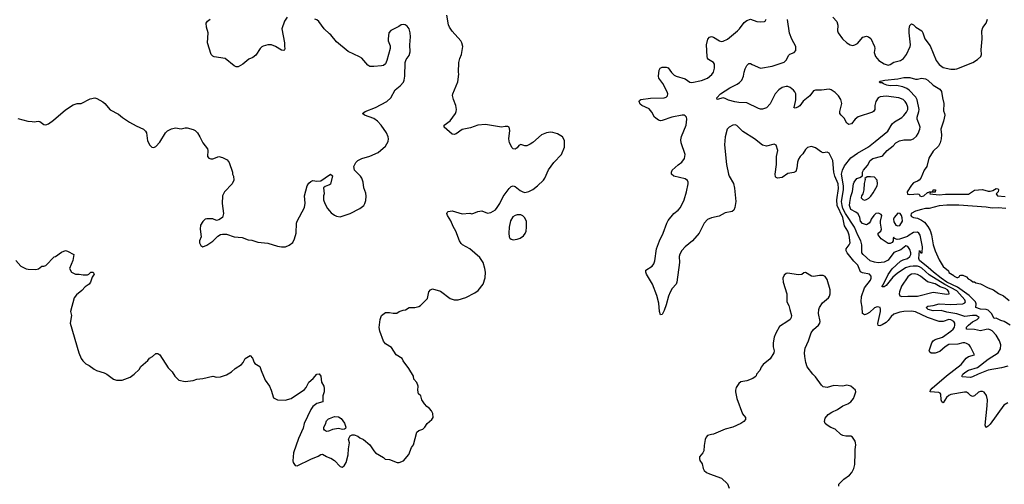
# Model space of a CAD drawing. Header units: inches. Extents: x 2293880 to 2522759, y 823965 to 1006879.
# Tile 59 of 256: x 2316844 to 2326874, y 901549 to 906285. Entities that reach past the tile are written whole.
import ezdxf

# ---------------------------------------------------------------- set-up
doc = ezdxf.new("R2010")
doc.units = ezdxf.units.IN
doc.header["$MEASUREMENT"] = 0
doc.layers.add('C3910', color=7, linetype='Continuous')
doc.layers.add('C3920', color=7, linetype='Continuous')

msp = doc.modelspace()

# ---------------------------------------------------------------- linework, layer by layer
at = {"layer": 'C3910', "color": 5}
for points, elevation in [([(2319568, 906310), (2319542, 906270), (2319514, 906190), (2319542, 906050), (2319541, 906010), (2319545, 905990), (2319542, 905978), (2319534, 905970), (2319510, 905974), (2319451, 906011), (2319410, 906027), (2319370, 906029), (2319324, 906016), (2319310, 906009), (2319294, 905990), (2319250, 905924), (2319219, 905901), (2319178, 905882), (2319116, 905830), (2319070, 905804), (2319050, 905804), (2319030, 905813), (2318938, 905890), (2318826, 905906), (2318810, 905913), (2318793, 905930), (2318757, 906050), (2318763, 906150), (2318747, 906210), (2318744, 906250), (2318758, 906270), (2318783, 906290)], 240), ([(2320000, 906142), (2319944, 906190), (2319890, 906265), (2319870, 906283), (2319850, 906289)], 240), ([(2316824, 905276), (2316928, 905252), (2316970, 905247), (2316990, 905245), (2317032, 905252), (2317050, 905247), (2317090, 905215), (2317110, 905213), (2317136, 905224), (2317190, 905261), (2317310, 905366), (2317390, 905416), (2317429, 905431), (2317470, 905431), (2317562, 905478), (2317610, 905487), (2317630, 905483), (2317690, 905447), (2317710, 905431), (2317767, 905367), (2317850, 905321), (2317890, 905287), (2317961, 905241), (2318030, 905202), (2318106, 905170), (2318126, 905150), (2318136, 905130), (2318147, 905050), (2318170, 905006), (2318190, 904986), (2318210, 904981), (2318230, 904991), (2318270, 905036), (2318330, 905130), (2318350, 905151), (2318390, 905171), (2318430, 905183), (2318490, 905171), (2318530, 905183), (2318550, 905183), (2318610, 905166), (2318630, 905155), (2318654, 905130), (2318679, 905090), (2318708, 905028), (2318756, 904970), (2318761, 904950), (2318758, 904890), (2318770, 904872), (2318790, 904865), (2318810, 904866), (2318871, 904891), (2318910, 904879), (2318957, 904857), (2318978, 904830), (2319012, 904730), (2319012, 904710), (2319022, 904690), (2319025, 904650), (2319007, 904610), (2318931, 904530), (2318911, 904490), (2318907, 904410), (2318919, 904310), (2318911, 904269), (2318874, 904246), (2318850, 904239), (2318810, 904254), (2318750, 904254), (2318734, 904250), (2318710, 904228), (2318685, 904190), (2318681, 904150), (2318691, 904071), (2318676, 904030), (2318676, 904010), (2318690, 903982), (2318710, 903971), (2318750, 903986), (2318812, 904028), (2318862, 904078), (2318890, 904095), (2318910, 904099), (2318950, 904097), (2319030, 904073), (2319110, 904064), (2319170, 904040), (2319210, 904036), (2319270, 904017), (2319370, 904007), (2319470, 903977), (2319510, 903971), (2319550, 903971), (2319590, 903987), (2319625, 904015), (2319644, 904050), (2319660, 904110), (2319664, 904210), (2319670, 904231), (2319744, 904370), (2319753, 904413), (2319746, 904490), (2319773, 904590), (2319790, 904618), (2319810, 904636), (2319830, 904645), (2319870, 904638), (2319910, 904642), (2320000, 904704)], 240), ([(2320000, 904603), (2319990, 904597), (2319955, 904585), (2319938, 904570), (2319946, 904510), (2319939, 904490), (2319939, 904450), (2319951, 904410), (2319980, 904360), (2320000, 904336)], 240), ([(2316805, 903830), (2316854, 903774), (2316910, 903746), (2316930, 903741), (2317010, 903739), (2317034, 903746), (2317069, 903771), (2317090, 903771), (2317110, 903778), (2317194, 903866), (2317210, 903871), (2317270, 903916), (2317310, 903931), (2317330, 903925), (2317394, 903890), (2317386, 903830), (2317352, 903750), (2317372, 903712), (2317412, 903692), (2317450, 903691), (2317490, 903685), (2317535, 903685), (2317549, 903691), (2317570, 903711), (2317594, 903710), (2317602, 903690), (2317581, 903659), (2317564, 903610), (2317551, 903590), (2317510, 903563), (2317477, 903523), (2317421, 903479), (2317398, 903450), (2317361, 903310), (2317371, 903270), (2317359, 903190), (2317446, 902890), (2317471, 902831), (2317486, 902806), (2317517, 902777), (2317550, 902761), (2317603, 902723), (2317628, 902708), (2317704, 902684), (2317730, 902671), (2317800, 902620), (2317830, 902611), (2317888, 902612), (2317970, 902641), (2318010, 902671), (2318060, 902720), (2318078, 902750), (2318148, 902810), (2318166, 902834), (2318198, 902850), (2318230, 902882), (2318250, 902881), (2318271, 902870), (2318357, 902737), (2318397, 902697), (2318426, 902650), (2318465, 902610), (2318530, 902596), (2318610, 902606), (2318650, 902621), (2318710, 902626), (2318810, 902651), (2318850, 902641), (2318890, 902645), (2318950, 902665), (2319003, 902697), (2319038, 902730), (2319102, 902770), (2319119, 902790), (2319142, 902830), (2319190, 902862), (2319215, 902835), (2319231, 902790), (2319240, 902780), (2319291, 902750), (2319303, 902710), (2319345, 902610), (2319388, 902550), (2319407, 902510), (2319431, 902431), (2319455, 902415), (2319471, 902411), (2319548, 902408), (2319610, 902425), (2319744, 902516), (2319763, 902537), (2319790, 902591), (2319832, 902628), (2319870, 902671), (2319894, 902674), (2319911, 902650), (2319918, 902590), (2319942, 902550), (2319946, 902526), (2319947, 902490), (2319931, 902450), (2319931, 902390), (2319870, 902374), (2319830, 902341), (2319810, 902310), (2319743, 902170), (2319730, 902122), (2319683, 902017), (2319632, 901870), (2319628, 901788), (2319631, 901770), (2319650, 901741), (2319670, 901736), (2319810, 901806), (2319883, 901837), (2319910, 901854), (2319930, 901857), (2319970, 901833), (2320000, 901820)], 220), ([(2320000, 902094), (2319990, 902089), (2319970, 902087), (2319950, 902099), (2319943, 902110), (2319941, 902130), (2319958, 902162), (2319970, 902196), (2319990, 902216), (2320000, 902220)], 220)]:
    msp.add_lwpolyline(points, dxfattribs=dict(at, elevation=elevation))
at = {"layer": 'C3920', "color": 5}
for points, elevation in [([(2320000, 901820), (2320014, 901814), (2320050, 901791), (2320110, 901731), (2320130, 901722), (2320150, 901738), (2320170, 901772), (2320189, 901850), (2320193, 901910), (2320204, 901970), (2320195, 902010), (2320210, 902042), (2320230, 902052), (2320250, 902052), (2320290, 902038), (2320310, 902022), (2320345, 902005), (2320411, 901950), (2320451, 901891), (2320470, 901871), (2320550, 901822), (2320566, 901806), (2320610, 901801), (2320690, 901771), (2320710, 901771), (2320752, 901788), (2320809, 901851), (2320835, 901925), (2320855, 901950), (2320890, 902082), (2320910, 902098), (2320950, 902112), (2320970, 902132), (2320994, 902170), (2321042, 902210), (2321055, 902230), (2321054, 902270), (2321038, 902298), (2321020, 902320), (2320990, 902342), (2320969, 902370), (2320942, 902410), (2320929, 902449), (2320908, 902470), (2320899, 902510), (2320902, 902550), (2320890, 902586), (2320860, 902620), (2320854, 902650), (2320809, 902730), (2320750, 902809), (2320739, 902830), (2320679, 902870), (2320630, 902942), (2320570, 902982), (2320549, 903009), (2320513, 903110), (2320507, 903147), (2320515, 903230), (2320529, 903270), (2320570, 903299), (2320610, 903301), (2320650, 903292), (2320687, 903293), (2320710, 903312), (2320750, 903325), (2320773, 903327), (2320810, 903351), (2320870, 903351), (2320910, 903361), (2320928, 903370), (2320998, 903442), (2321010, 903512), (2321028, 903530), (2321050, 903541), (2321130, 903516), (2321230, 903443), (2321270, 903430), (2321310, 903430), (2321388, 903452), (2321480, 903500), (2321514, 903526), (2321564, 903590), (2321584, 903655), (2321588, 903712), (2321582, 903750), (2321564, 903810), (2321530, 903860), (2321430, 903950), (2321355, 903990), (2321342, 904002), (2321325, 904030), (2321287, 904130), (2321258, 904178), (2321235, 904235), (2321201, 904290), (2321194, 904310), (2321199, 904321), (2321209, 904331), (2321250, 904337), (2321350, 904305), (2321430, 904311), (2321450, 904307), (2321470, 904311), (2321510, 904331), (2321550, 904336), (2321610, 904311), (2321642, 904318), (2321690, 904346), (2321709, 904370), (2321735, 904410), (2321770, 904481), (2321830, 904563), (2321850, 904583), (2321870, 904591), (2321890, 904583), (2321943, 904543), (2321970, 904529), (2321990, 904525), (2322030, 904533), (2322070, 904554), (2322120, 904590), (2322180, 904650), (2322194, 904670), (2322230, 904755), (2322284, 904830), (2322363, 904910), (2322394, 904986), (2322392, 905052), (2322374, 905090), (2322322, 905122), (2322275, 905135), (2322250, 905137), (2322210, 905133), (2322158, 905110), (2322070, 905032), (2322045, 905015), (2322010, 905000), (2321990, 905000), (2321949, 905011), (2321930, 905004), (2321910, 904979), (2321890, 904965), (2321870, 904969), (2321860, 904980), (2321834, 905030), (2321827, 905070), (2321837, 905157), (2321829, 905189), (2321817, 905197), (2321790, 905197), (2321751, 905189), (2321590, 905215), (2321510, 905210), (2321436, 905184), (2321350, 905166), (2321290, 905122), (2321270, 905115), (2321250, 905119), (2321169, 905190), (2321169, 905210), (2321230, 905255), (2321283, 905330), (2321289, 905350), (2321292, 905370), (2321287, 905410), (2321263, 905470), (2321253, 905513), (2321255, 905530), (2321306, 905650), (2321316, 905730), (2321313, 905750), (2321316, 905850), (2321326, 905890), (2321344, 905930), (2321357, 906010), (2321349, 906050), (2321336, 906070), (2321250, 906169), (2321221, 906210), (2321212, 906232), (2321196, 906330)], 220), ([(2325127, 906310), (2325167, 906267), (2325179, 906230), (2325173, 906170), (2325180, 906150), (2325227, 906090), (2325269, 906050), (2325302, 906030), (2325330, 906023), (2325350, 906027), (2325378, 906042), (2325434, 906106), (2325470, 906116), (2325491, 906111), (2325513, 906093), (2325550, 906010), (2325554, 905990), (2325549, 905950), (2325560, 905910), (2325596, 905870), (2325650, 905836), (2325690, 905823), (2325710, 905829), (2325750, 905851), (2325818, 905870), (2325847, 905890), (2325879, 905930), (2325915, 906010), (2325917, 906030), (2325903, 906150), (2325903, 906190), (2325910, 906224), (2325930, 906243), (2325950, 906233), (2325974, 906210), (2326034, 906170), (2326045, 906150), (2326064, 906090), (2326118, 906018), (2326180, 905870), (2326210, 905829), (2326250, 905799), (2326330, 905780), (2326370, 905779), (2326390, 905784), (2326553, 905850), (2326600, 905880), (2326633, 905910), (2326641, 905930), (2326638, 905978), (2326649, 906090), (2326644, 906170), (2326656, 906204), (2326690, 906251), (2326702, 906290)], 160), ([(2320000, 904336), (2320016, 904316), (2320050, 904291), (2320070, 904283), (2320110, 904277), (2320210, 904308), (2320310, 904360), (2320350, 904391), (2320361, 904410), (2320370, 904442), (2320373, 904487), (2320370, 904515), (2320349, 904570), (2320344, 904630), (2320329, 904670), (2320315, 904690), (2320254, 904750), (2320249, 904790), (2320269, 904830), (2320290, 904850), (2320330, 904870), (2320410, 904893), (2320497, 904930), (2320570, 904996), (2320596, 905044), (2320601, 905070), (2320599, 905090), (2320581, 905130), (2320526, 905210), (2320490, 905250), (2320450, 905277), (2320358, 905310), (2320335, 905330), (2320362, 905350), (2320470, 905389), (2320584, 905450), (2320624, 905490), (2320670, 905571), (2320719, 905610), (2320753, 905647), (2320762, 905670), (2320767, 905710), (2320769, 905850), (2320782, 905878), (2320810, 905921), (2320822, 905958), (2320818, 906030), (2320824, 906110), (2320822, 906150), (2320811, 906191), (2320790, 906219), (2320770, 906233), (2320750, 906236), (2320730, 906233), (2320706, 906214), (2320626, 906174), (2320605, 906150), (2320598, 906090), (2320599, 906070), (2320617, 906017), (2320618, 905990), (2320585, 905870), (2320570, 905835), (2320550, 905819), (2320530, 905813), (2320450, 905807), (2320410, 905809), (2320390, 905821), (2320330, 905893), (2320307, 905907), (2320190, 905960), (2320070, 906058), (2320014, 906130), (2320000, 906142)], 240), ([(2326910, 902381), (2326870, 902357), (2326730, 902163), (2326710, 902140), (2326690, 902127), (2326685, 902130), (2326679, 902150), (2326699, 902350), (2326701, 902410), (2326694, 902454), (2326667, 902487), (2326650, 902496), (2326630, 902496), (2326610, 902488), (2326570, 902451), (2326550, 902444), (2326530, 902453), (2326510, 902475), (2326488, 902488), (2326469, 902489), (2326330, 902464), (2326307, 902453), (2326286, 902434), (2326250, 902378), (2326239, 902390), (2326231, 902410), (2326228, 902468), (2326219, 902479), (2326206, 902486), (2326119, 902490), (2326121, 902510), (2326140, 902530), (2326284, 902656), (2326434, 902770), (2326484, 902836), (2326510, 902850), (2326569, 902870), (2326530, 902950), (2326516, 902970), (2326490, 902985), (2326470, 902990), (2326450, 902990), (2326401, 902979), (2326310, 902973), (2326271, 902950), (2326217, 902903), (2326170, 902885), (2326130, 902887), (2326116, 902896), (2326110, 902910), (2326114, 902930), (2326136, 902990), (2326149, 903011), (2326170, 903024), (2326243, 903050), (2326330, 903109), (2326352, 903130), (2326366, 903150), (2326371, 903170), (2326369, 903190), (2326358, 903210), (2326330, 903226), (2326310, 903228), (2326250, 903210), (2326210, 903208), (2326090, 903250), (2325970, 903306), (2325930, 903313), (2325850, 903312), (2325810, 903304), (2325750, 903283), (2325721, 903259), (2325690, 903218), (2325670, 903198), (2325630, 903174), (2325605, 903165), (2325588, 903168), (2325587, 903187), (2325612, 903312), (2325614, 903334), (2325609, 903350), (2325596, 903356), (2325577, 903357), (2325550, 903347), (2325499, 903301), (2325470, 903282), (2325450, 903276), (2325430, 903289), (2325426, 903354), (2325414, 903410), (2325418, 903462), (2325449, 903551), (2325512, 903630), (2325518, 903650), (2325517, 903670), (2325501, 903690), (2325430, 903704), (2325410, 903716), (2325382, 903782), (2325342, 903822), (2325274, 903910), (2325263, 903930), (2325264, 903950), (2325295, 903990), (2325302, 904010), (2325294, 904090), (2325281, 904130), (2325245, 904185), (2325228, 904270), (2325172, 904390), (2325169, 904449), (2325184, 904564), (2325182, 904610), (2325148, 904690), (2325137, 904730), (2325128, 904848), (2325090, 904923), (2325070, 904933), (2325030, 904927), (2325010, 904935), (2324950, 904977), (2324910, 904992), (2324870, 904981), (2324850, 904963), (2324821, 904919), (2324793, 904890), (2324778, 904862), (2324767, 904833), (2324760, 904770), (2324750, 904739), (2324730, 904726), (2324670, 904716), (2324610, 904676), (2324564, 904670), (2324550, 904676), (2324544, 904684), (2324540, 904710), (2324554, 904810), (2324552, 904890), (2324567, 904950), (2324550, 905005), (2324530, 905017), (2324450, 904994), (2324410, 905005), (2324329, 905070), (2324210, 905145), (2324150, 905207), (2324133, 905213), (2324110, 905210), (2324070, 905190), (2324050, 905170), (2324030, 905090), (2324025, 905010), (2324044, 904810), (2324064, 904710), (2324070, 904690), (2324114, 904614), (2324127, 904567), (2324140, 904430), (2324130, 904369), (2324117, 904343), (2324101, 904330), (2324030, 904316), (2323970, 904282), (2323890, 904265), (2323851, 904249), (2323815, 904210), (2323766, 904110), (2323696, 904030), (2323624, 903970), (2323590, 903932), (2323570, 903895), (2323562, 903870), (2323564, 903810), (2323539, 903610), (2323531, 903590), (2323490, 903545), (2323470, 903509), (2323454, 903466), (2323430, 903377), (2323410, 903321), (2323390, 903281), (2323370, 903277), (2323361, 903310), (2323355, 903395), (2323335, 903475), (2323290, 903590), (2323229, 903690), (2323221, 903710), (2323221, 903730), (2323286, 903774), (2323303, 903797), (2323314, 903827), (2323331, 903949), (2323360, 904030), (2323398, 904110), (2323436, 904210), (2323450, 904237), (2323506, 904310), (2323550, 904342), (2323575, 904370), (2323611, 904450), (2323638, 904530), (2323653, 904613), (2323653, 904630), (2323646, 904646), (2323623, 904663), (2323509, 904690), (2323483, 904710), (2323482, 904730), (2323492, 904750), (2323550, 904804), (2323588, 904832), (2323615, 904870), (2323622, 904910), (2323581, 905030), (2323579, 905061), (2323585, 905095), (2323634, 905210), (2323640, 905270), (2323636, 905290), (2323624, 905304), (2323611, 905311), (2323592, 905312), (2323488, 905292), (2323390, 905258), (2323370, 905255), (2323350, 905259), (2323311, 905291), (2323283, 905343), (2323256, 905376), (2323182, 905410), (2323165, 905425), (2323155, 905450), (2323158, 905462), (2323170, 905472), (2323270, 905486), (2323410, 905488), (2323430, 905495), (2323443, 905510), (2323446, 905530), (2323439, 905550), (2323394, 905634), (2323356, 905690), (2323350, 905710), (2323357, 905770), (2323369, 905790), (2323390, 905800), (2323430, 905802), (2323450, 905794), (2323485, 905745), (2323510, 905720), (2323530, 905710), (2323623, 905683), (2323670, 905647), (2323690, 905646), (2323790, 905664), (2323850, 905690), (2323893, 905727), (2323911, 905749), (2323923, 905790), (2323921, 905830), (2323911, 905850), (2323860, 905880), (2323851, 905891), (2323848, 905908), (2323841, 906030), (2323854, 906086), (2323870, 906107), (2323890, 906113), (2323910, 906108), (2323971, 906070), (2323990, 906063), (2324010, 906066), (2324053, 906087), (2324157, 906170), (2324177, 906190), (2324223, 906257), (2324250, 906278), (2324290, 906291), (2324352, 906268), (2324390, 906263), (2324430, 906266), (2324438, 906270), (2324449, 906291)], 180), ([(2326910, 902753), (2326844, 902736), (2326710, 902712), (2326607, 902673), (2326550, 902643), (2326530, 902638), (2326444, 902644), (2326440, 902650), (2326450, 902670), (2326472, 902690), (2326510, 902713), (2326599, 902741), (2326710, 902824), (2326811, 902890), (2326836, 902930), (2326840, 902970), (2326826, 903010), (2326790, 903069), (2326750, 903112), (2326730, 903124), (2326710, 903129), (2326690, 903128), (2326630, 903112), (2326570, 903128), (2326487, 903130), (2326490, 903150), (2326509, 903171), (2326550, 903204), (2326596, 903230), (2326617, 903250), (2326588, 903268), (2326550, 903271), (2326470, 903259), (2326390, 903286), (2326290, 903303), (2326230, 903320), (2326150, 903318), (2326099, 903330), (2326078, 903350), (2326094, 903366), (2326150, 903371), (2326210, 903387), (2326330, 903382), (2326450, 903390), (2326470, 903400), (2326477, 903410), (2326470, 903430), (2326390, 903522), (2326267, 903587), (2326110, 903684), (2326032, 903752), (2326010, 903765), (2325990, 903771), (2325947, 903773), (2325910, 903769), (2325866, 903754), (2325783, 903697), (2325739, 903661), (2325670, 903576), (2325650, 903562), (2325630, 903562), (2325628, 903570), (2325639, 903581), (2325690, 903689), (2325730, 903746), (2325818, 903822), (2325844, 903836), (2325886, 903850), (2325913, 903870), (2325922, 903890), (2325921, 903910), (2325910, 903942), (2325890, 903972), (2325870, 903978), (2325820, 903940), (2325750, 903913), (2325690, 903835), (2325650, 903813), (2325590, 903808), (2325550, 903814), (2325508, 903828), (2325436, 903890), (2325422, 903910), (2325422, 903990), (2325413, 904030), (2325381, 904090), (2325347, 904170), (2325255, 904310), (2325230, 904361), (2325221, 904390), (2325216, 904430), (2325234, 904550), (2325237, 904590), (2325215, 904710), (2325224, 904750), (2325246, 904794), (2325310, 904878), (2325377, 904923), (2325490, 904989), (2325558, 905042), (2325686, 905150), (2325730, 905224), (2325755, 905245), (2325830, 905287), (2325850, 905307), (2325877, 905343), (2325890, 905370), (2325892, 905392), (2325879, 905430), (2325865, 905450), (2325843, 905470), (2325801, 905490), (2325670, 905507), (2325610, 905499), (2325590, 905487), (2325564, 905450), (2325554, 905410), (2325554, 905370), (2325542, 905350), (2325530, 905342), (2325385, 905295), (2325354, 905270), (2325316, 905224), (2325290, 905215), (2325270, 905230), (2325241, 905281), (2325211, 905311), (2325199, 905330), (2325199, 905350), (2325219, 905430), (2325210, 905471), (2325185, 905510), (2325150, 905544), (2325110, 905570), (2325090, 905575), (2325010, 905566), (2324950, 905567), (2324930, 905560), (2324892, 905510), (2324826, 905454), (2324790, 905408), (2324770, 905392), (2324743, 905383), (2324730, 905390), (2324737, 905403), (2324751, 905469), (2324749, 905530), (2324741, 905550), (2324728, 905568), (2324694, 905594), (2324670, 905603), (2324650, 905604), (2324610, 905594), (2324577, 905570), (2324540, 905530), (2324490, 905427), (2324450, 905388), (2324410, 905372), (2324390, 905372), (2324370, 905378), (2324250, 905438), (2324170, 905441), (2324130, 905447), (2324064, 905464), (2324030, 905482), (2324010, 905487), (2323949, 905470), (2323947, 905490), (2323983, 905530), (2324079, 905590), (2324152, 905628), (2324175, 905645), (2324199, 905670), (2324218, 905710), (2324224, 905750), (2324235, 905785), (2324250, 905817), (2324270, 905839), (2324290, 905838), (2324306, 905827), (2324390, 905791), (2324510, 905812), (2324630, 905852), (2324650, 905873), (2324678, 905922), (2324690, 905933), (2324733, 905950), (2324751, 905970), (2324750, 906010), (2324708, 906088), (2324687, 906147), (2324666, 906286)], 160), ([(2326932, 903170), (2326871, 903210), (2326840, 903220), (2326790, 903244), (2326770, 903239), (2326743, 903290), (2326710, 903325), (2326690, 903332), (2326630, 903334), (2326584, 903350), (2326588, 903390), (2326579, 903410), (2326515, 903475), (2326397, 903557), (2326288, 903610), (2326230, 903650), (2326152, 903710), (2326099, 903759), (2326011, 903830), (2326004, 903850), (2326009, 903931), (2326022, 903910), (2326030, 903907), (2326038, 903910), (2326041, 903970), (2326015, 904090), (2326004, 904110), (2325990, 904120), (2325950, 904116), (2325904, 904090), (2325886, 904074), (2325806, 904046), (2325784, 904044), (2325755, 904055), (2325750, 904069), (2325741, 904059), (2325742, 904030), (2325730, 904013), (2325710, 904004), (2325690, 904002), (2325618, 904050), (2325589, 904091), (2325588, 904110), (2325617, 904130), (2325624, 904150), (2325613, 904210), (2325613, 904230), (2325626, 904290), (2325619, 904299), (2325592, 904312), (2325566, 904310), (2325543, 904290), (2325516, 904250), (2325511, 904230), (2325498, 904210), (2325470, 904194), (2325430, 904208), (2325410, 904230), (2325401, 904270), (2325385, 904305), (2325362, 904322), (2325310, 904350), (2325298, 904390), (2325299, 904421), (2325310, 904482), (2325328, 904532), (2325337, 904610), (2325345, 904630), (2325370, 904665), (2325403, 904677), (2325428, 904692), (2325429, 904729), (2325439, 904750), (2325481, 904799), (2325507, 904850), (2325535, 904870), (2325625, 904895), (2325638, 904902), (2325682, 904950), (2325741, 904999), (2325770, 905030), (2325807, 905050), (2325850, 905059), (2325920, 905060), (2325950, 905071), (2325981, 905099), (2325996, 905124), (2326013, 905170), (2326015, 905190), (2326011, 905210), (2325987, 905270), (2325986, 905290), (2326003, 905350), (2326005, 905370), (2325987, 905467), (2325974, 905494), (2325906, 905566), (2325882, 905582), (2325840, 905600), (2325774, 905614), (2325711, 905611), (2325676, 905616), (2325642, 905630), (2325630, 905642), (2325610, 905642), (2325598, 905650), (2325610, 905658), (2325658, 905670), (2325790, 905681), (2325850, 905697), (2325910, 905694), (2325970, 905677), (2325990, 905677), (2326030, 905688), (2326070, 905683), (2326095, 905670), (2326150, 905619), (2326217, 905577), (2326234, 905554), (2326243, 905490), (2326259, 905430), (2326255, 905355), (2326266, 905330), (2326267, 905310), (2326253, 905250), (2326226, 905170), (2326233, 905110), (2326230, 905070), (2326221, 905030), (2326203, 904997), (2326150, 904944), (2326105, 904875), (2326084, 904790), (2326057, 904750), (2326022, 904670), (2326007, 904650), (2325990, 904638), (2325950, 904621), (2325930, 904599), (2325883, 904530), (2325888, 904508), (2325910, 904504), (2325994, 904510), (2326005, 904505), (2326012, 904490), (2326030, 904481), (2326055, 904490), (2326090, 904522), (2326098, 904522), (2326111, 904531), (2326146, 904534), (2326148, 904550), (2326170, 904551), (2326174, 904550), (2326170, 904528), (2326133, 904527), (2326118, 904522), (2326114, 904510), (2326210, 904498), (2326274, 904506), (2326510, 904508), (2326570, 904547), (2326650, 904554), (2326710, 904537), (2326730, 904537), (2326756, 904544), (2326790, 904565), (2326810, 904562), (2326815, 904550), (2326811, 904530), (2326791, 904510), (2326806, 904490), (2326882, 904482)], 140), ([(2320000, 904704), (2320010, 904711), (2320030, 904692), (2320010, 904609), (2320000, 904603)], 240), ([(2326890, 904360), (2326810, 904368), (2326750, 904362), (2326690, 904373), (2326410, 904395), (2326290, 904395), (2326210, 904389), (2326110, 904359), (2326070, 904359), (2326031, 904351), (2325970, 904334), (2325924, 904310), (2325921, 904290), (2325930, 904280), (2325950, 904269), (2325990, 904261), (2326030, 904242), (2326060, 904220), (2326096, 904176), (2326117, 904137), (2326133, 904093), (2326149, 903990), (2326168, 903930), (2326210, 903837), (2326250, 903770), (2326304, 903724), (2326310, 903709), (2326358, 903678), (2326364, 903670), (2326390, 903657), (2326402, 903658), (2326415, 903665), (2326422, 903678), (2326430, 903682), (2326450, 903682), (2326490, 903662), (2326505, 903645), (2326534, 903630), (2326553, 903613), (2326570, 903612), (2326584, 903604), (2326630, 903591), (2326711, 903551), (2326765, 903530), (2326813, 903493), (2326865, 903470), (2326923, 903423)], 140), ([(2325189, 901530), (2325188, 901550), (2325240, 901600), (2325297, 901643), (2325319, 901670), (2325340, 901710), (2325350, 901750), (2325350, 901790), (2325356, 901830), (2325355, 901905), (2325361, 901950), (2325358, 901970), (2325353, 901990), (2325329, 902030), (2325310, 902041), (2325259, 902039), (2325230, 902046), (2325210, 902058), (2325151, 902111), (2325107, 902127), (2325070, 902150), (2325049, 902169), (2325042, 902190), (2325050, 902224), (2325078, 902262), (2325116, 902284), (2325176, 902310), (2325230, 902348), (2325279, 902370), (2325310, 902391), (2325336, 902424), (2325349, 902450), (2325361, 902490), (2325359, 902510), (2325310, 902550), (2325270, 902561), (2325230, 902550), (2325136, 902556), (2325070, 902535), (2325030, 902541), (2325010, 902561), (2324950, 902645), (2324923, 902670), (2324865, 902745), (2324851, 902790), (2324842, 902850), (2324840, 902890), (2324845, 902935), (2324879, 903010), (2324907, 903093), (2324930, 903128), (2324981, 903170), (2324996, 903190), (2324998, 903210), (2324982, 903290), (2324984, 903330), (2324991, 903350), (2325021, 903399), (2325082, 903450), (2325093, 903467), (2325100, 903490), (2325099, 903530), (2325070, 903636), (2325050, 903667), (2325030, 903677), (2324990, 903676), (2324930, 903667), (2324910, 903670), (2324850, 903709), (2324830, 903704), (2324810, 903689), (2324775, 903685), (2324670, 903702), (2324650, 903697), (2324630, 903681), (2324618, 903650), (2324622, 903610), (2324659, 903490), (2324659, 903410), (2324679, 903370), (2324690, 903330), (2324705, 903270), (2324702, 903250), (2324691, 903230), (2324668, 903212), (2324583, 903157), (2324546, 903090), (2324531, 903050), (2324519, 902990), (2324519, 902950), (2324528, 902910), (2324525, 902890), (2324490, 902829), (2324417, 902770), (2324397, 902743), (2324383, 902710), (2324351, 902670), (2324347, 902653), (2324337, 902643), (2324313, 902627), (2324250, 902602), (2324190, 902592), (2324170, 902576), (2324143, 902537), (2324135, 902510), (2324135, 902490), (2324150, 902423), (2324208, 902268), (2324236, 902230), (2324237, 902210), (2324221, 902190), (2324191, 902170), (2324110, 902131), (2324031, 902110), (2323910, 902059), (2323890, 902058), (2323850, 902046), (2323836, 902030), (2323826, 902006), (2323815, 901945), (2323814, 901890), (2323804, 901870), (2323770, 901830), (2323768, 901810), (2323773, 901790), (2323796, 901756), (2323805, 901710), (2323817, 901690), (2323841, 901670), (2323870, 901654), (2323992, 901612), (2324054, 901554), (2324070, 901510)], 220), ([(2320000, 902220), (2320050, 902241), (2320090, 902236), (2320119, 902219), (2320153, 902173), (2320165, 902130), (2320162, 902118), (2320154, 902110), (2320131, 902109), (2320090, 902117), (2320070, 902115), (2320030, 902107), (2320000, 902094)], 220)]:
    msp.add_lwpolyline(points, dxfattribs=dict(at, elevation=elevation))
for points, elevation in [([(2325510, 904684), (2325478, 904682), (2325453, 904667), (2325457, 904657), (2325446, 904614), (2325442, 904550), (2325431, 904510), (2325419, 904490), (2325416, 904470), (2325431, 904451), (2325450, 904445), (2325470, 904451), (2325494, 904466), (2325514, 904486), (2325539, 904521), (2325578, 904590), (2325582, 904610), (2325578, 904650), (2325550, 904678)], 140), ([(2321950, 904296), (2321910, 904296), (2321890, 904290), (2321866, 904274), (2321845, 904235), (2321830, 904170), (2321826, 904110), (2321830, 904070), (2321838, 904058), (2321850, 904046), (2321870, 904040), (2321910, 904046), (2321942, 904058), (2321977, 904083), (2321994, 904106), (2322004, 904130), (2322008, 904170), (2322005, 904230), (2321987, 904270), (2321970, 904287)], 220), ([(2325790, 904311), (2325752, 904270), (2325744, 904250), (2325750, 904224), (2325770, 904192), (2325790, 904182), (2325810, 904188), (2325836, 904230), (2325835, 904265), (2325827, 904290), (2325812, 904310)], 140), ([(2325954, 903694), (2325930, 903690), (2325910, 903681), (2325890, 903665), (2325828, 903570), (2325807, 903510), (2325804, 903490), (2325808, 903470), (2325830, 903462), (2325890, 903468), (2325950, 903465), (2325990, 903468), (2326150, 903509), (2326290, 903487), (2326313, 903490), (2326309, 903510), (2326294, 903530), (2326270, 903544), (2326222, 903562), (2326170, 903591), (2326090, 903613), (2326021, 903670), (2325990, 903688)], 180)]:
    msp.add_lwpolyline(points, close=True, dxfattribs=dict(at, elevation=elevation))

doc.saveas('drawing.dxf')
